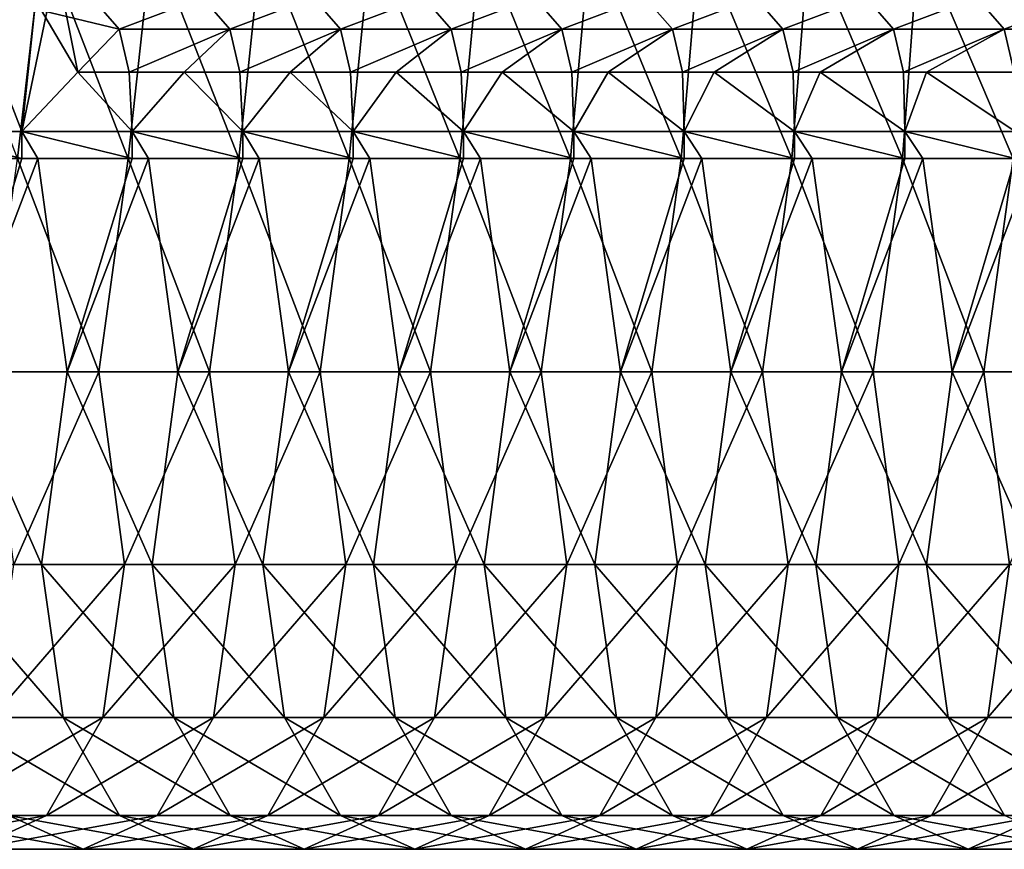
# Model space of a CAD drawing. Header units: inches. Extents: x -3.56 to 3.56, y -0.38 to 0.62.
# Tile 165 of 256: x 0.98 to 1.34, y -0.38 to -0.07. Entities that reach past the tile are written whole.
import ezdxf

# ---------------------------------------------------------------- set-up
doc = ezdxf.new("R2010")
doc.units = ezdxf.units.IN
doc.header["$LTSCALE"] = 65.185185
doc.header["$MEASUREMENT"] = 0
for name, color, linetype in [('54', 7, 'CONTINUOUS'), ('55', 7, 'CONTINUOUS'), ('56', 7, 'CONTINUOUS'), ('57', 7, 'CONTINUOUS'), ('64', 7, 'CONTINUOUS')]:
    doc.layers.add(name, color=color, linetype=linetype)

msp = doc.modelspace()

# ---------------------------------------------------------------- linework, layer by layer
at = {"layer": '54', "color": 13, "linetype": 'Continuous', "true_color": 0xd67263}
msp.add_3dface([(0.98893, -0.07137, 2.23176), (0.99431, -0.05503, 2.2222), (1.00211, -0.09375, 2.2357), (0.98893, -0.07137, 2.23176)], dxfattribs=at)
at = {"layer": '55', "color": 13, "linetype": 'Continuous', "true_color": 0xd67263}
for points in [[(0.94188, -0.11516, 2.13139), (0.98183, -0.11516, 2.20058), (0.95073, -0.03508, 2.14671), (0.94188, -0.11516, 2.13139)], [(0.98183, -0.11516, 2.20058), (0.99028, -0.03502, 2.21522), (0.95073, -0.03508, 2.14671), (0.98183, -0.11516, 2.20058)], [(0.99431, -0.05503, 2.2222), (0.99028, -0.03502, 2.21522), (0.98183, -0.11516, 2.20058), (0.99431, -0.05503, 2.2222)], [(1.00211, -0.09375, 2.2357), (0.99431, -0.05503, 2.2222), (0.98183, -0.11516, 2.20058), (1.00211, -0.09375, 2.2357)], [(1.02177, -0.11516, 2.26976), (1.00211, -0.09375, 2.2357), (0.98183, -0.11516, 2.20058), (1.02177, -0.11516, 2.26976)], [(1.00211, -0.09375, 2.2357), (1.02177, -0.11516, 2.26976), (1.02067, -0.09375, 2.26785), (1.00211, -0.09375, 2.2357)], [(1.02067, -0.09375, 2.26785), (1.02177, -0.11516, 2.26976), (1.04049, -0.09375, 2.30219), (1.02067, -0.09375, 2.26785)], [(1.02177, -0.11516, 2.26976), (1.06172, -0.11516, 2.33895), (1.04049, -0.09375, 2.30219), (1.02177, -0.11516, 2.26976)], [(1.04049, -0.09375, 2.30219), (1.06172, -0.11516, 2.33895), (1.06071, -0.09375, 2.3372), (1.04049, -0.09375, 2.30219)], [(1.06071, -0.09375, 2.3372), (1.06172, -0.11516, 2.33895), (1.07888, -0.09375, 2.36867), (1.06071, -0.09375, 2.3372)], [(1.06172, -0.11516, 2.33895), (1.10166, -0.11516, 2.40813), (1.07888, -0.09375, 2.36867), (1.06172, -0.11516, 2.33895)], [(1.07888, -0.09375, 2.36867), (1.10166, -0.11516, 2.40813), (1.10075, -0.09375, 2.40655), (1.07888, -0.09375, 2.36867)], [(1.10075, -0.09375, 2.40655), (1.10166, -0.11516, 2.40813), (1.11726, -0.09375, 2.43516), (1.10075, -0.09375, 2.40655)], [(1.10166, -0.11516, 2.40813), (1.14161, -0.11516, 2.47732), (1.11726, -0.09375, 2.43516), (1.10166, -0.11516, 2.40813)], [(1.11726, -0.09375, 2.43516), (1.14161, -0.11516, 2.47732), (1.14079, -0.09375, 2.4759), (1.11726, -0.09375, 2.43516)], [(1.14079, -0.09375, 2.4759), (1.14161, -0.11516, 2.47732), (1.15565, -0.09375, 2.50164), (1.14079, -0.09375, 2.4759)], [(1.14161, -0.11516, 2.47732), (1.18155, -0.11516, 2.54651), (1.15565, -0.09375, 2.50164), (1.14161, -0.11516, 2.47732)], [(1.15565, -0.09375, 2.50164), (1.18155, -0.11516, 2.54651), (1.18083, -0.09375, 2.54525), (1.15565, -0.09375, 2.50164)], [(1.18083, -0.09375, 2.54525), (1.18155, -0.11516, 2.54651), (1.19403, -0.09375, 2.56812), (1.18083, -0.09375, 2.54525)], [(1.18155, -0.11516, 2.54651), (1.2215, -0.11516, 2.61569), (1.19403, -0.09375, 2.56812), (1.18155, -0.11516, 2.54651)], [(1.19403, -0.09375, 2.56812), (1.2215, -0.11516, 2.61569), (1.22087, -0.09375, 2.6146), (1.19403, -0.09375, 2.56812)], [(1.22087, -0.09375, 2.6146), (1.2215, -0.11516, 2.61569), (1.23242, -0.09375, 2.63461), (1.22087, -0.09375, 2.6146)], [(1.2215, -0.11516, 2.61569), (1.26144, -0.11516, 2.68488), (1.23242, -0.09375, 2.63461), (1.2215, -0.11516, 2.61569)], [(1.23242, -0.09375, 2.63461), (1.26144, -0.11516, 2.68488), (1.26091, -0.09375, 2.68395), (1.23242, -0.09375, 2.63461)], [(1.26091, -0.09375, 2.68395), (1.26144, -0.11516, 2.68488), (1.2708, -0.09375, 2.70109), (1.26091, -0.09375, 2.68395)], [(1.26144, -0.11516, 2.68488), (1.30138, -0.11516, 2.75406), (1.2708, -0.09375, 2.70109), (1.26144, -0.11516, 2.68488)], [(1.2708, -0.09375, 2.70109), (1.30138, -0.11516, 2.75406), (1.30095, -0.09375, 2.75331), (1.2708, -0.09375, 2.70109)], [(1.30095, -0.09375, 2.75331), (1.30138, -0.11516, 2.75406), (1.30918, -0.09375, 2.76757), (1.30095, -0.09375, 2.75331)], [(1.30138, -0.11516, 2.75406), (1.34133, -0.11516, 2.82325), (1.30918, -0.09375, 2.76757), (1.30138, -0.11516, 2.75406)], [(1.30918, -0.09375, 2.76757), (1.34133, -0.11516, 2.82325), (1.34099, -0.09375, 2.82266), (1.30918, -0.09375, 2.76757)], [(0.98183, -0.11516, 2.20058), (0.94188, -0.11516, 2.13139), (0.98183, -0.125, 2.20058), (0.98183, -0.11516, 2.20058)], [(0.98183, -0.125, 2.20058), (0.94188, -0.11516, 2.13139), (0.94758, -0.125, 2.14126), (0.98183, -0.125, 2.20058)], [(1.02177, -0.11516, 2.26976), (0.98183, -0.11516, 2.20058), (1.02177, -0.125, 2.26976), (1.02177, -0.11516, 2.26976)], [(1.02177, -0.125, 2.26976), (0.98183, -0.11516, 2.20058), (0.98762, -0.125, 2.21061), (1.02177, -0.125, 2.26976)], [(0.98762, -0.125, 2.21061), (0.98183, -0.11516, 2.20058), (0.98183, -0.125, 2.20058), (0.98762, -0.125, 2.21061)], [(1.06172, -0.11516, 2.33895), (1.02177, -0.11516, 2.26976), (1.06172, -0.125, 2.33895), (1.06172, -0.11516, 2.33895)], [(1.06172, -0.125, 2.33895), (1.02177, -0.11516, 2.26976), (1.02766, -0.125, 2.27996), (1.06172, -0.125, 2.33895)], [(1.02766, -0.125, 2.27996), (1.02177, -0.11516, 2.26976), (1.02177, -0.125, 2.26976), (1.02766, -0.125, 2.27996)], [(1.10166, -0.11516, 2.40813), (1.06172, -0.11516, 2.33895), (1.10166, -0.125, 2.40813), (1.10166, -0.11516, 2.40813)], [(1.10166, -0.125, 2.40813), (1.06172, -0.11516, 2.33895), (1.0677, -0.125, 2.34931), (1.10166, -0.125, 2.40813)], [(1.0677, -0.125, 2.34931), (1.06172, -0.11516, 2.33895), (1.06172, -0.125, 2.33895), (1.0677, -0.125, 2.34931)], [(1.14161, -0.11516, 2.47732), (1.10166, -0.11516, 2.40813), (1.14161, -0.125, 2.47732), (1.14161, -0.11516, 2.47732)], [(1.14161, -0.125, 2.47732), (1.10166, -0.11516, 2.40813), (1.10774, -0.125, 2.41866), (1.14161, -0.125, 2.47732)], [(1.10774, -0.125, 2.41866), (1.10166, -0.11516, 2.40813), (1.10166, -0.125, 2.40813), (1.10774, -0.125, 2.41866)], [(1.18155, -0.11516, 2.54651), (1.14161, -0.11516, 2.47732), (1.18155, -0.125, 2.54651), (1.18155, -0.11516, 2.54651)], [(1.18155, -0.125, 2.54651), (1.14161, -0.11516, 2.47732), (1.14778, -0.125, 2.48801), (1.18155, -0.125, 2.54651)], [(1.14778, -0.125, 2.48801), (1.14161, -0.11516, 2.47732), (1.14161, -0.125, 2.47732), (1.14778, -0.125, 2.48801)], [(1.2215, -0.11516, 2.61569), (1.18155, -0.11516, 2.54651), (1.2215, -0.125, 2.61569), (1.2215, -0.11516, 2.61569)], [(1.2215, -0.125, 2.61569), (1.18155, -0.11516, 2.54651), (1.18782, -0.125, 2.55736), (1.2215, -0.125, 2.61569)], [(1.18782, -0.125, 2.55736), (1.18155, -0.11516, 2.54651), (1.18155, -0.125, 2.54651), (1.18782, -0.125, 2.55736)], [(1.26144, -0.11516, 2.68488), (1.2215, -0.11516, 2.61569), (1.26144, -0.125, 2.68488), (1.26144, -0.11516, 2.68488)], [(1.26144, -0.125, 2.68488), (1.2215, -0.11516, 2.61569), (1.22786, -0.125, 2.62672), (1.26144, -0.125, 2.68488)], [(1.22786, -0.125, 2.62672), (1.2215, -0.11516, 2.61569), (1.2215, -0.125, 2.61569), (1.22786, -0.125, 2.62672)], [(1.30138, -0.11516, 2.75406), (1.26144, -0.11516, 2.68488), (1.30138, -0.125, 2.75406), (1.30138, -0.11516, 2.75406)], [(1.30138, -0.125, 2.75406), (1.26144, -0.11516, 2.68488), (1.2679, -0.125, 2.69607), (1.30138, -0.125, 2.75406)], [(1.2679, -0.125, 2.69607), (1.26144, -0.11516, 2.68488), (1.26144, -0.125, 2.68488), (1.2679, -0.125, 2.69607)], [(1.34133, -0.11516, 2.82325), (1.30138, -0.11516, 2.75406), (1.34133, -0.125, 2.82325), (1.34133, -0.11516, 2.82325)], [(1.34133, -0.125, 2.82325), (1.30138, -0.11516, 2.75406), (1.30794, -0.125, 2.76542), (1.34133, -0.125, 2.82325)], [(1.30794, -0.125, 2.76542), (1.30138, -0.11516, 2.75406), (1.30138, -0.125, 2.75406), (1.30794, -0.125, 2.76542)]]:
    msp.add_3dface(points, dxfattribs=at)
at = {"layer": '56', "color": 13, "linetype": 'Continuous', "true_color": 0xd67263}
for points in [[(0.98183, -0.125, 2.20058), (0.94758, -0.125, 2.14126), (0.95818, -0.20225, 2.13514), (0.98183, -0.125, 2.20058)], [(0.98762, -0.125, 2.21061), (0.98183, -0.125, 2.20058), (0.95818, -0.20225, 2.13514), (0.98762, -0.125, 2.21061)], [(0.98762, -0.125, 2.21061), (0.95818, -0.20225, 2.13514), (0.99822, -0.20225, 2.20449), (0.98762, -0.125, 2.21061)], [(0.9696, -0.20225, 1.20386), (0.98019, -0.125, 1.19774), (1.00964, -0.20225, 1.27321), (0.9696, -0.20225, 1.20386)], [(0.98019, -0.125, 1.19774), (1.02023, -0.125, 1.26709), (1.00964, -0.20225, 1.27321), (0.98019, -0.125, 1.19774)], [(1.02177, -0.125, 2.26976), (0.98762, -0.125, 2.21061), (0.99822, -0.20225, 2.20449), (1.02177, -0.125, 2.26976)], [(1.02766, -0.125, 2.27996), (1.02177, -0.125, 2.26976), (0.99822, -0.20225, 2.20449), (1.02766, -0.125, 2.27996)], [(1.02766, -0.125, 2.27996), (0.99822, -0.20225, 2.20449), (1.03826, -0.20225, 2.27384), (1.02766, -0.125, 2.27996)], [(1.00964, -0.20225, 1.27321), (1.02023, -0.125, 1.26709), (1.04968, -0.20225, 1.34256), (1.00964, -0.20225, 1.27321)], [(1.02023, -0.125, 1.26709), (1.06027, -0.125, 1.33645), (1.04968, -0.20225, 1.34256), (1.02023, -0.125, 1.26709)], [(1.06172, -0.125, 2.33895), (1.02766, -0.125, 2.27996), (1.03826, -0.20225, 2.27384), (1.06172, -0.125, 2.33895)], [(1.0677, -0.125, 2.34931), (1.06172, -0.125, 2.33895), (1.03826, -0.20225, 2.27384), (1.0677, -0.125, 2.34931)], [(1.0677, -0.125, 2.34931), (1.03826, -0.20225, 2.27384), (1.0783, -0.20225, 2.34319), (1.0677, -0.125, 2.34931)], [(1.04968, -0.20225, 1.34256), (1.06027, -0.125, 1.33645), (1.08972, -0.20225, 1.41191), (1.04968, -0.20225, 1.34256)], [(1.06027, -0.125, 1.33645), (1.10031, -0.125, 1.4058), (1.08972, -0.20225, 1.41191), (1.06027, -0.125, 1.33645)], [(1.10166, -0.125, 2.40813), (1.0677, -0.125, 2.34931), (1.0783, -0.20225, 2.34319), (1.10166, -0.125, 2.40813)], [(1.10774, -0.125, 2.41866), (1.10166, -0.125, 2.40813), (1.0783, -0.20225, 2.34319), (1.10774, -0.125, 2.41866)], [(1.10774, -0.125, 2.41866), (1.0783, -0.20225, 2.34319), (1.11834, -0.20225, 2.41254), (1.10774, -0.125, 2.41866)], [(1.08972, -0.20225, 1.41191), (1.10031, -0.125, 1.4058), (1.12976, -0.20225, 1.48127), (1.08972, -0.20225, 1.41191)], [(1.10031, -0.125, 1.4058), (1.14035, -0.125, 1.47515), (1.12976, -0.20225, 1.48127), (1.10031, -0.125, 1.4058)], [(1.14161, -0.125, 2.47732), (1.10774, -0.125, 2.41866), (1.11834, -0.20225, 2.41254), (1.14161, -0.125, 2.47732)], [(1.14778, -0.125, 2.48801), (1.14161, -0.125, 2.47732), (1.11834, -0.20225, 2.41254), (1.14778, -0.125, 2.48801)], [(1.14778, -0.125, 2.48801), (1.11834, -0.20225, 2.41254), (1.15838, -0.20225, 2.48189), (1.14778, -0.125, 2.48801)], [(1.12976, -0.20225, 1.48127), (1.14035, -0.125, 1.47515), (1.1698, -0.20225, 1.55062), (1.12976, -0.20225, 1.48127)], [(1.14035, -0.125, 1.47515), (1.18039, -0.125, 1.5445), (1.1698, -0.20225, 1.55062), (1.14035, -0.125, 1.47515)], [(1.18155, -0.125, 2.54651), (1.14778, -0.125, 2.48801), (1.15838, -0.20225, 2.48189), (1.18155, -0.125, 2.54651)], [(1.18782, -0.125, 2.55736), (1.18155, -0.125, 2.54651), (1.15838, -0.20225, 2.48189), (1.18782, -0.125, 2.55736)], [(1.18782, -0.125, 2.55736), (1.15838, -0.20225, 2.48189), (1.19842, -0.20225, 2.55125), (1.18782, -0.125, 2.55736)], [(1.1698, -0.20225, 1.55062), (1.18039, -0.125, 1.5445), (1.20984, -0.20225, 1.61997), (1.1698, -0.20225, 1.55062)], [(1.18039, -0.125, 1.5445), (1.22043, -0.125, 1.61385), (1.20984, -0.20225, 1.61997), (1.18039, -0.125, 1.5445)], [(1.2215, -0.125, 2.61569), (1.18782, -0.125, 2.55736), (1.19842, -0.20225, 2.55125), (1.2215, -0.125, 2.61569)], [(1.22786, -0.125, 2.62672), (1.2215, -0.125, 2.61569), (1.19842, -0.20225, 2.55125), (1.22786, -0.125, 2.62672)], [(1.22786, -0.125, 2.62672), (1.19842, -0.20225, 2.55125), (1.23846, -0.20225, 2.6206), (1.22786, -0.125, 2.62672)], [(1.20984, -0.20225, 1.61997), (1.22043, -0.125, 1.61385), (1.24988, -0.20225, 1.68932), (1.20984, -0.20225, 1.61997)], [(1.22043, -0.125, 1.61385), (1.26047, -0.125, 1.6832), (1.24988, -0.20225, 1.68932), (1.22043, -0.125, 1.61385)], [(1.26144, -0.125, 2.68488), (1.22786, -0.125, 2.62672), (1.23846, -0.20225, 2.6206), (1.26144, -0.125, 2.68488)], [(1.2679, -0.125, 2.69607), (1.26144, -0.125, 2.68488), (1.23846, -0.20225, 2.6206), (1.2679, -0.125, 2.69607)], [(1.2679, -0.125, 2.69607), (1.23846, -0.20225, 2.6206), (1.2785, -0.20225, 2.68995), (1.2679, -0.125, 2.69607)], [(1.24988, -0.20225, 1.68932), (1.26047, -0.125, 1.6832), (1.28992, -0.20225, 1.75867), (1.24988, -0.20225, 1.68932)], [(1.26047, -0.125, 1.6832), (1.30051, -0.125, 1.75255), (1.28992, -0.20225, 1.75867), (1.26047, -0.125, 1.6832)], [(1.30138, -0.125, 2.75406), (1.2679, -0.125, 2.69607), (1.2785, -0.20225, 2.68995), (1.30138, -0.125, 2.75406)], [(1.30794, -0.125, 2.76542), (1.30138, -0.125, 2.75406), (1.2785, -0.20225, 2.68995), (1.30794, -0.125, 2.76542)], [(1.30794, -0.125, 2.76542), (1.2785, -0.20225, 2.68995), (1.31854, -0.20225, 2.7593), (1.30794, -0.125, 2.76542)], [(1.28992, -0.20225, 1.75867), (1.30051, -0.125, 1.75255), (1.32996, -0.20225, 1.82802), (1.28992, -0.20225, 1.75867)], [(1.30051, -0.125, 1.75255), (1.34055, -0.125, 1.8219), (1.32996, -0.20225, 1.82802), (1.30051, -0.125, 1.75255)], [(1.34133, -0.125, 2.82325), (1.30794, -0.125, 2.76542), (1.31854, -0.20225, 2.7593), (1.34133, -0.125, 2.82325)], [(1.34798, -0.125, 2.83477), (1.34133, -0.125, 2.82325), (1.31854, -0.20225, 2.7593), (1.34798, -0.125, 2.83477)], [(1.34798, -0.125, 2.83477), (1.31854, -0.20225, 2.7593), (1.35858, -0.20225, 2.82865), (1.34798, -0.125, 2.83477)], [(1.32996, -0.20225, 1.82802), (1.34055, -0.125, 1.8219), (1.37, -0.20225, 1.89737), (1.32996, -0.20225, 1.82802)], [(0.95818, -0.20225, 2.13514), (0.94889, -0.27195, 2.04803), (0.98893, -0.27195, 2.11738), (0.95818, -0.20225, 2.13514)], [(0.95818, -0.20225, 2.13514), (0.98893, -0.27195, 2.11738), (0.99822, -0.20225, 2.20449), (0.95818, -0.20225, 2.13514)], [(0.97888, -0.27195, 1.29097), (0.9696, -0.20225, 1.20386), (1.00964, -0.20225, 1.27321), (0.97888, -0.27195, 1.29097)], [(0.97888, -0.27195, 1.29097), (1.00964, -0.20225, 1.27321), (1.01892, -0.27195, 1.36032), (0.97888, -0.27195, 1.29097)], [(0.99822, -0.20225, 2.20449), (0.98893, -0.27195, 2.11738), (1.02897, -0.27195, 2.18673), (0.99822, -0.20225, 2.20449)], [(0.99822, -0.20225, 2.20449), (1.02897, -0.27195, 2.18673), (1.03826, -0.20225, 2.27384), (0.99822, -0.20225, 2.20449)], [(1.01892, -0.27195, 1.36032), (1.00964, -0.20225, 1.27321), (1.04968, -0.20225, 1.34256), (1.01892, -0.27195, 1.36032)], [(1.01892, -0.27195, 1.36032), (1.04968, -0.20225, 1.34256), (1.05896, -0.27195, 1.42967), (1.01892, -0.27195, 1.36032)], [(1.03826, -0.20225, 2.27384), (1.02897, -0.27195, 2.18673), (1.06901, -0.27195, 2.25609), (1.03826, -0.20225, 2.27384)], [(1.03826, -0.20225, 2.27384), (1.06901, -0.27195, 2.25609), (1.0783, -0.20225, 2.34319), (1.03826, -0.20225, 2.27384)], [(1.05896, -0.27195, 1.42967), (1.04968, -0.20225, 1.34256), (1.08972, -0.20225, 1.41191), (1.05896, -0.27195, 1.42967)], [(1.05896, -0.27195, 1.42967), (1.08972, -0.20225, 1.41191), (1.099, -0.27195, 1.49902), (1.05896, -0.27195, 1.42967)], [(1.0783, -0.20225, 2.34319), (1.06901, -0.27195, 2.25609), (1.10905, -0.27195, 2.32544), (1.0783, -0.20225, 2.34319)], [(1.0783, -0.20225, 2.34319), (1.10905, -0.27195, 2.32544), (1.11834, -0.20225, 2.41254), (1.0783, -0.20225, 2.34319)], [(1.099, -0.27195, 1.49902), (1.08972, -0.20225, 1.41191), (1.12976, -0.20225, 1.48127), (1.099, -0.27195, 1.49902)], [(1.099, -0.27195, 1.49902), (1.12976, -0.20225, 1.48127), (1.13904, -0.27195, 1.56837), (1.099, -0.27195, 1.49902)], [(1.11834, -0.20225, 2.41254), (1.10905, -0.27195, 2.32544), (1.14909, -0.27195, 2.39479), (1.11834, -0.20225, 2.41254)], [(1.11834, -0.20225, 2.41254), (1.14909, -0.27195, 2.39479), (1.15838, -0.20225, 2.48189), (1.11834, -0.20225, 2.41254)], [(1.13904, -0.27195, 1.56837), (1.12976, -0.20225, 1.48127), (1.1698, -0.20225, 1.55062), (1.13904, -0.27195, 1.56837)], [(1.13904, -0.27195, 1.56837), (1.1698, -0.20225, 1.55062), (1.17908, -0.27195, 1.63772), (1.13904, -0.27195, 1.56837)], [(1.15838, -0.20225, 2.48189), (1.14909, -0.27195, 2.39479), (1.18913, -0.27195, 2.46414), (1.15838, -0.20225, 2.48189)], [(1.15838, -0.20225, 2.48189), (1.18913, -0.27195, 2.46414), (1.19842, -0.20225, 2.55125), (1.15838, -0.20225, 2.48189)], [(1.17908, -0.27195, 1.63772), (1.1698, -0.20225, 1.55062), (1.20984, -0.20225, 1.61997), (1.17908, -0.27195, 1.63772)], [(1.17908, -0.27195, 1.63772), (1.20984, -0.20225, 1.61997), (1.21912, -0.27195, 1.70707), (1.17908, -0.27195, 1.63772)], [(1.19842, -0.20225, 2.55125), (1.18913, -0.27195, 2.46414), (1.22917, -0.27195, 2.53349), (1.19842, -0.20225, 2.55125)], [(1.19842, -0.20225, 2.55125), (1.22917, -0.27195, 2.53349), (1.23846, -0.20225, 2.6206), (1.19842, -0.20225, 2.55125)], [(1.21912, -0.27195, 1.70707), (1.20984, -0.20225, 1.61997), (1.24988, -0.20225, 1.68932), (1.21912, -0.27195, 1.70707)], [(1.21912, -0.27195, 1.70707), (1.24988, -0.20225, 1.68932), (1.25916, -0.27195, 1.77643), (1.21912, -0.27195, 1.70707)], [(1.23846, -0.20225, 2.6206), (1.22917, -0.27195, 2.53349), (1.26921, -0.27195, 2.60284), (1.23846, -0.20225, 2.6206)], [(1.23846, -0.20225, 2.6206), (1.26921, -0.27195, 2.60284), (1.2785, -0.20225, 2.68995), (1.23846, -0.20225, 2.6206)], [(1.25916, -0.27195, 1.77643), (1.24988, -0.20225, 1.68932), (1.28992, -0.20225, 1.75867), (1.25916, -0.27195, 1.77643)], [(1.25916, -0.27195, 1.77643), (1.28992, -0.20225, 1.75867), (1.2992, -0.27195, 1.84578), (1.25916, -0.27195, 1.77643)], [(1.2785, -0.20225, 2.68995), (1.26921, -0.27195, 2.60284), (1.30925, -0.27195, 2.67219), (1.2785, -0.20225, 2.68995)], [(1.2785, -0.20225, 2.68995), (1.30925, -0.27195, 2.67219), (1.31854, -0.20225, 2.7593), (1.2785, -0.20225, 2.68995)], [(1.2992, -0.27195, 1.84578), (1.28992, -0.20225, 1.75867), (1.32996, -0.20225, 1.82802), (1.2992, -0.27195, 1.84578)], [(1.2992, -0.27195, 1.84578), (1.32996, -0.20225, 1.82802), (1.33924, -0.27195, 1.91513), (1.2992, -0.27195, 1.84578)], [(1.31854, -0.20225, 2.7593), (1.30925, -0.27195, 2.67219), (1.34929, -0.27195, 2.74155), (1.31854, -0.20225, 2.7593)], [(1.31854, -0.20225, 2.7593), (1.34929, -0.27195, 2.74155), (1.35858, -0.20225, 2.82865), (1.31854, -0.20225, 2.7593)], [(1.33924, -0.27195, 1.91513), (1.32996, -0.20225, 1.82802), (1.37, -0.20225, 1.89737), (1.33924, -0.27195, 1.91513)], [(0.94889, -0.27195, 2.04803), (0.95675, -0.32725, 1.95103), (0.99679, -0.32725, 2.02038), (0.94889, -0.27195, 2.04803)], [(0.94889, -0.27195, 2.04803), (0.99679, -0.32725, 2.02038), (0.98893, -0.27195, 2.11738), (0.94889, -0.27195, 2.04803)], [(0.97103, -0.32725, 1.38797), (0.97888, -0.27195, 1.29097), (1.01892, -0.27195, 1.36032), (0.97103, -0.32725, 1.38797)], [(0.97103, -0.32725, 1.38797), (1.01892, -0.27195, 1.36032), (1.01107, -0.32725, 1.45732), (0.97103, -0.32725, 1.38797)], [(0.98893, -0.27195, 2.11738), (0.99679, -0.32725, 2.02038), (1.03683, -0.32725, 2.08973), (0.98893, -0.27195, 2.11738)], [(0.98893, -0.27195, 2.11738), (1.03683, -0.32725, 2.08973), (1.02897, -0.27195, 2.18673), (0.98893, -0.27195, 2.11738)], [(1.01107, -0.32725, 1.45732), (1.01892, -0.27195, 1.36032), (1.05896, -0.27195, 1.42967), (1.01107, -0.32725, 1.45732)], [(1.01107, -0.32725, 1.45732), (1.05896, -0.27195, 1.42967), (1.05111, -0.32725, 1.52668), (1.01107, -0.32725, 1.45732)], [(1.02897, -0.27195, 2.18673), (1.03683, -0.32725, 2.08973), (1.07687, -0.32725, 2.15908), (1.02897, -0.27195, 2.18673)], [(1.02897, -0.27195, 2.18673), (1.07687, -0.32725, 2.15908), (1.06901, -0.27195, 2.25609), (1.02897, -0.27195, 2.18673)], [(1.05111, -0.32725, 1.52668), (1.05896, -0.27195, 1.42967), (1.099, -0.27195, 1.49902), (1.05111, -0.32725, 1.52668)], [(1.05111, -0.32725, 1.52668), (1.099, -0.27195, 1.49902), (1.09115, -0.32725, 1.59603), (1.05111, -0.32725, 1.52668)], [(1.06901, -0.27195, 2.25609), (1.07687, -0.32725, 2.15908), (1.11691, -0.32725, 2.22843), (1.06901, -0.27195, 2.25609)], [(1.06901, -0.27195, 2.25609), (1.11691, -0.32725, 2.22843), (1.10905, -0.27195, 2.32544), (1.06901, -0.27195, 2.25609)], [(1.09115, -0.32725, 1.59603), (1.099, -0.27195, 1.49902), (1.13904, -0.27195, 1.56837), (1.09115, -0.32725, 1.59603)], [(1.09115, -0.32725, 1.59603), (1.13904, -0.27195, 1.56837), (1.13119, -0.32725, 1.66538), (1.09115, -0.32725, 1.59603)], [(1.10905, -0.27195, 2.32544), (1.11691, -0.32725, 2.22843), (1.15695, -0.32725, 2.29778), (1.10905, -0.27195, 2.32544)], [(1.10905, -0.27195, 2.32544), (1.15695, -0.32725, 2.29778), (1.14909, -0.27195, 2.39479), (1.10905, -0.27195, 2.32544)], [(1.13119, -0.32725, 1.66538), (1.13904, -0.27195, 1.56837), (1.17908, -0.27195, 1.63772), (1.13119, -0.32725, 1.66538)], [(1.13119, -0.32725, 1.66538), (1.17908, -0.27195, 1.63772), (1.17123, -0.32725, 1.73473), (1.13119, -0.32725, 1.66538)], [(1.14909, -0.27195, 2.39479), (1.15695, -0.32725, 2.29778), (1.19699, -0.32725, 2.36713), (1.14909, -0.27195, 2.39479)], [(1.14909, -0.27195, 2.39479), (1.19699, -0.32725, 2.36713), (1.18913, -0.27195, 2.46414), (1.14909, -0.27195, 2.39479)], [(1.17123, -0.32725, 1.73473), (1.17908, -0.27195, 1.63772), (1.21912, -0.27195, 1.70707), (1.17123, -0.32725, 1.73473)], [(1.17123, -0.32725, 1.73473), (1.21912, -0.27195, 1.70707), (1.21127, -0.32725, 1.80408), (1.17123, -0.32725, 1.73473)], [(1.18913, -0.27195, 2.46414), (1.19699, -0.32725, 2.36713), (1.23703, -0.32725, 2.43649), (1.18913, -0.27195, 2.46414)], [(1.18913, -0.27195, 2.46414), (1.23703, -0.32725, 2.43649), (1.22917, -0.27195, 2.53349), (1.18913, -0.27195, 2.46414)], [(1.21127, -0.32725, 1.80408), (1.21912, -0.27195, 1.70707), (1.25916, -0.27195, 1.77643), (1.21127, -0.32725, 1.80408)], [(1.21127, -0.32725, 1.80408), (1.25916, -0.27195, 1.77643), (1.25131, -0.32725, 1.87343), (1.21127, -0.32725, 1.80408)], [(1.22917, -0.27195, 2.53349), (1.23703, -0.32725, 2.43649), (1.27707, -0.32725, 2.50584), (1.22917, -0.27195, 2.53349)], [(1.22917, -0.27195, 2.53349), (1.27707, -0.32725, 2.50584), (1.26921, -0.27195, 2.60284), (1.22917, -0.27195, 2.53349)], [(1.25131, -0.32725, 1.87343), (1.25916, -0.27195, 1.77643), (1.2992, -0.27195, 1.84578), (1.25131, -0.32725, 1.87343)], [(1.25131, -0.32725, 1.87343), (1.2992, -0.27195, 1.84578), (1.29135, -0.32725, 1.94278), (1.25131, -0.32725, 1.87343)], [(1.26921, -0.27195, 2.60284), (1.27707, -0.32725, 2.50584), (1.31711, -0.32725, 2.57519), (1.26921, -0.27195, 2.60284)], [(1.26921, -0.27195, 2.60284), (1.31711, -0.32725, 2.57519), (1.30925, -0.27195, 2.67219), (1.26921, -0.27195, 2.60284)], [(1.29135, -0.32725, 1.94278), (1.2992, -0.27195, 1.84578), (1.33924, -0.27195, 1.91513), (1.29135, -0.32725, 1.94278)], [(1.29135, -0.32725, 1.94278), (1.33924, -0.27195, 1.91513), (1.33139, -0.32725, 2.01213), (1.29135, -0.32725, 1.94278)], [(1.30925, -0.27195, 2.67219), (1.31711, -0.32725, 2.57519), (1.35715, -0.32725, 2.64454), (1.30925, -0.27195, 2.67219)], [(1.30925, -0.27195, 2.67219), (1.35715, -0.32725, 2.64454), (1.34929, -0.27195, 2.74155), (1.30925, -0.27195, 2.67219)], [(1.33139, -0.32725, 2.01213), (1.33924, -0.27195, 1.91513), (1.37928, -0.27195, 1.98448), (1.33139, -0.32725, 2.01213)], [(1.33139, -0.32725, 2.01213), (1.37928, -0.27195, 1.98448), (1.37143, -0.32725, 2.08149), (1.33139, -0.32725, 2.01213)], [(0.95071, -0.36276, 1.49217), (0.97103, -0.32725, 1.38797), (1.01107, -0.32725, 1.45732), (0.95071, -0.36276, 1.49217)], [(0.95071, -0.36276, 1.49217), (1.01107, -0.32725, 1.45732), (0.99075, -0.36276, 1.56152), (0.95071, -0.36276, 1.49217)], [(0.95675, -0.32725, 1.95103), (0.97706, -0.36276, 1.84683), (1.0171, -0.36276, 1.91618), (0.95675, -0.32725, 1.95103)], [(0.95675, -0.32725, 1.95103), (1.0171, -0.36276, 1.91618), (0.99679, -0.32725, 2.02038), (0.95675, -0.32725, 1.95103)], [(0.99075, -0.36276, 1.56152), (1.01107, -0.32725, 1.45732), (1.05111, -0.32725, 1.52668), (0.99075, -0.36276, 1.56152)], [(0.99075, -0.36276, 1.56152), (1.05111, -0.32725, 1.52668), (1.03079, -0.36276, 1.63087), (0.99075, -0.36276, 1.56152)], [(0.99679, -0.32725, 2.02038), (1.0171, -0.36276, 1.91618), (1.05714, -0.36276, 1.98553), (0.99679, -0.32725, 2.02038)], [(0.99679, -0.32725, 2.02038), (1.05714, -0.36276, 1.98553), (1.03683, -0.32725, 2.08973), (0.99679, -0.32725, 2.02038)], [(1.03079, -0.36276, 1.63087), (1.05111, -0.32725, 1.52668), (1.09115, -0.32725, 1.59603), (1.03079, -0.36276, 1.63087)], [(1.03079, -0.36276, 1.63087), (1.09115, -0.32725, 1.59603), (1.07083, -0.36276, 1.70022), (1.03079, -0.36276, 1.63087)], [(1.03683, -0.32725, 2.08973), (1.05714, -0.36276, 1.98553), (1.09718, -0.36276, 2.05488), (1.03683, -0.32725, 2.08973)], [(1.03683, -0.32725, 2.08973), (1.09718, -0.36276, 2.05488), (1.07687, -0.32725, 2.15908), (1.03683, -0.32725, 2.08973)], [(1.07083, -0.36276, 1.70022), (1.09115, -0.32725, 1.59603), (1.13119, -0.32725, 1.66538), (1.07083, -0.36276, 1.70022)], [(1.07083, -0.36276, 1.70022), (1.13119, -0.32725, 1.66538), (1.11087, -0.36276, 1.76957), (1.07083, -0.36276, 1.70022)], [(1.07687, -0.32725, 2.15908), (1.09718, -0.36276, 2.05488), (1.13722, -0.36276, 2.12423), (1.07687, -0.32725, 2.15908)], [(1.07687, -0.32725, 2.15908), (1.13722, -0.36276, 2.12423), (1.11691, -0.32725, 2.22843), (1.07687, -0.32725, 2.15908)], [(1.11087, -0.36276, 1.76957), (1.13119, -0.32725, 1.66538), (1.17123, -0.32725, 1.73473), (1.11087, -0.36276, 1.76957)], [(1.11087, -0.36276, 1.76957), (1.17123, -0.32725, 1.73473), (1.15091, -0.36276, 1.83893), (1.11087, -0.36276, 1.76957)], [(1.11691, -0.32725, 2.22843), (1.13722, -0.36276, 2.12423), (1.17726, -0.36276, 2.19359), (1.11691, -0.32725, 2.22843)], [(1.11691, -0.32725, 2.22843), (1.17726, -0.36276, 2.19359), (1.15695, -0.32725, 2.29778), (1.11691, -0.32725, 2.22843)], [(1.15091, -0.36276, 1.83893), (1.17123, -0.32725, 1.73473), (1.21127, -0.32725, 1.80408), (1.15091, -0.36276, 1.83893)], [(1.15091, -0.36276, 1.83893), (1.21127, -0.32725, 1.80408), (1.19095, -0.36276, 1.90828), (1.15091, -0.36276, 1.83893)], [(1.15695, -0.32725, 2.29778), (1.17726, -0.36276, 2.19359), (1.2173, -0.36276, 2.26294), (1.15695, -0.32725, 2.29778)], [(1.15695, -0.32725, 2.29778), (1.2173, -0.36276, 2.26294), (1.19699, -0.32725, 2.36713), (1.15695, -0.32725, 2.29778)], [(1.19095, -0.36276, 1.90828), (1.21127, -0.32725, 1.80408), (1.25131, -0.32725, 1.87343), (1.19095, -0.36276, 1.90828)], [(1.19095, -0.36276, 1.90828), (1.25131, -0.32725, 1.87343), (1.23099, -0.36276, 1.97763), (1.19095, -0.36276, 1.90828)], [(1.19699, -0.32725, 2.36713), (1.2173, -0.36276, 2.26294), (1.25734, -0.36276, 2.33229), (1.19699, -0.32725, 2.36713)], [(1.19699, -0.32725, 2.36713), (1.25734, -0.36276, 2.33229), (1.23703, -0.32725, 2.43649), (1.19699, -0.32725, 2.36713)], [(1.23099, -0.36276, 1.97763), (1.25131, -0.32725, 1.87343), (1.29135, -0.32725, 1.94278), (1.23099, -0.36276, 1.97763)], [(1.23099, -0.36276, 1.97763), (1.29135, -0.32725, 1.94278), (1.27103, -0.36276, 2.04698), (1.23099, -0.36276, 1.97763)], [(1.23703, -0.32725, 2.43649), (1.25734, -0.36276, 2.33229), (1.29738, -0.36276, 2.40164), (1.23703, -0.32725, 2.43649)], [(1.23703, -0.32725, 2.43649), (1.29738, -0.36276, 2.40164), (1.27707, -0.32725, 2.50584), (1.23703, -0.32725, 2.43649)], [(1.27103, -0.36276, 2.04698), (1.29135, -0.32725, 1.94278), (1.33139, -0.32725, 2.01213), (1.27103, -0.36276, 2.04698)], [(1.27103, -0.36276, 2.04698), (1.33139, -0.32725, 2.01213), (1.31107, -0.36276, 2.11633), (1.27103, -0.36276, 2.04698)], [(1.27707, -0.32725, 2.50584), (1.29738, -0.36276, 2.40164), (1.33742, -0.36276, 2.47099), (1.27707, -0.32725, 2.50584)], [(1.27707, -0.32725, 2.50584), (1.33742, -0.36276, 2.47099), (1.31711, -0.32725, 2.57519), (1.27707, -0.32725, 2.50584)], [(1.31107, -0.36276, 2.11633), (1.33139, -0.32725, 2.01213), (1.37143, -0.32725, 2.08149), (1.31107, -0.36276, 2.11633)], [(1.31107, -0.36276, 2.11633), (1.37143, -0.32725, 2.08149), (1.35111, -0.36276, 2.18568), (1.31107, -0.36276, 2.11633)], [(1.31711, -0.32725, 2.57519), (1.33742, -0.36276, 2.47099), (1.37746, -0.36276, 2.54034), (1.31711, -0.32725, 2.57519)], [(1.31711, -0.32725, 2.57519), (1.37746, -0.36276, 2.54034), (1.35715, -0.32725, 2.64454), (1.31711, -0.32725, 2.57519)], [(0.92385, -0.375, 1.60015), (0.95071, -0.36276, 1.49217), (0.99075, -0.36276, 1.56152), (0.92385, -0.375, 1.60015)], [(0.92385, -0.375, 1.60015), (0.99075, -0.36276, 1.56152), (0.96389, -0.375, 1.6695), (0.92385, -0.375, 1.60015)], [(0.93702, -0.36276, 1.77748), (0.96389, -0.375, 1.6695), (1.00393, -0.375, 1.73885), (0.93702, -0.36276, 1.77748)], [(0.93702, -0.36276, 1.77748), (1.00393, -0.375, 1.73885), (0.97706, -0.36276, 1.84683), (0.93702, -0.36276, 1.77748)], [(0.96389, -0.375, 1.6695), (0.99075, -0.36276, 1.56152), (1.03079, -0.36276, 1.63087), (0.96389, -0.375, 1.6695)], [(0.96389, -0.375, 1.6695), (1.03079, -0.36276, 1.63087), (1.00393, -0.375, 1.73885), (0.96389, -0.375, 1.6695)], [(0.97706, -0.36276, 1.84683), (1.00393, -0.375, 1.73885), (1.04397, -0.375, 1.8082), (0.97706, -0.36276, 1.84683)], [(0.97706, -0.36276, 1.84683), (1.04397, -0.375, 1.8082), (1.0171, -0.36276, 1.91618), (0.97706, -0.36276, 1.84683)], [(1.00393, -0.375, 1.73885), (1.03079, -0.36276, 1.63087), (1.07083, -0.36276, 1.70022), (1.00393, -0.375, 1.73885)], [(1.00393, -0.375, 1.73885), (1.07083, -0.36276, 1.70022), (1.04397, -0.375, 1.8082), (1.00393, -0.375, 1.73885)], [(1.0171, -0.36276, 1.91618), (1.04397, -0.375, 1.8082), (1.08401, -0.375, 1.87755), (1.0171, -0.36276, 1.91618)], [(1.0171, -0.36276, 1.91618), (1.08401, -0.375, 1.87755), (1.05714, -0.36276, 1.98553), (1.0171, -0.36276, 1.91618)], [(1.04397, -0.375, 1.8082), (1.07083, -0.36276, 1.70022), (1.11087, -0.36276, 1.76957), (1.04397, -0.375, 1.8082)], [(1.04397, -0.375, 1.8082), (1.11087, -0.36276, 1.76957), (1.08401, -0.375, 1.87755), (1.04397, -0.375, 1.8082)], [(1.05714, -0.36276, 1.98553), (1.08401, -0.375, 1.87755), (1.12405, -0.375, 1.9469), (1.05714, -0.36276, 1.98553)], [(1.05714, -0.36276, 1.98553), (1.12405, -0.375, 1.9469), (1.09718, -0.36276, 2.05488), (1.05714, -0.36276, 1.98553)], [(1.08401, -0.375, 1.87755), (1.11087, -0.36276, 1.76957), (1.15091, -0.36276, 1.83893), (1.08401, -0.375, 1.87755)], [(1.08401, -0.375, 1.87755), (1.15091, -0.36276, 1.83893), (1.12405, -0.375, 1.9469), (1.08401, -0.375, 1.87755)], [(1.09718, -0.36276, 2.05488), (1.12405, -0.375, 1.9469), (1.16409, -0.375, 2.01626), (1.09718, -0.36276, 2.05488)], [(1.09718, -0.36276, 2.05488), (1.16409, -0.375, 2.01626), (1.13722, -0.36276, 2.12423), (1.09718, -0.36276, 2.05488)], [(1.12405, -0.375, 1.9469), (1.15091, -0.36276, 1.83893), (1.19095, -0.36276, 1.90828), (1.12405, -0.375, 1.9469)], [(1.12405, -0.375, 1.9469), (1.19095, -0.36276, 1.90828), (1.16409, -0.375, 2.01626), (1.12405, -0.375, 1.9469)], [(1.13722, -0.36276, 2.12423), (1.16409, -0.375, 2.01626), (1.20413, -0.375, 2.08561), (1.13722, -0.36276, 2.12423)], [(1.13722, -0.36276, 2.12423), (1.20413, -0.375, 2.08561), (1.17726, -0.36276, 2.19359), (1.13722, -0.36276, 2.12423)], [(1.16409, -0.375, 2.01626), (1.19095, -0.36276, 1.90828), (1.23099, -0.36276, 1.97763), (1.16409, -0.375, 2.01626)], [(1.16409, -0.375, 2.01626), (1.23099, -0.36276, 1.97763), (1.20413, -0.375, 2.08561), (1.16409, -0.375, 2.01626)], [(1.17726, -0.36276, 2.19359), (1.20413, -0.375, 2.08561), (1.24417, -0.375, 2.15496), (1.17726, -0.36276, 2.19359)], [(1.17726, -0.36276, 2.19359), (1.24417, -0.375, 2.15496), (1.2173, -0.36276, 2.26294), (1.17726, -0.36276, 2.19359)], [(1.20413, -0.375, 2.08561), (1.23099, -0.36276, 1.97763), (1.27103, -0.36276, 2.04698), (1.20413, -0.375, 2.08561)], [(1.20413, -0.375, 2.08561), (1.27103, -0.36276, 2.04698), (1.24417, -0.375, 2.15496), (1.20413, -0.375, 2.08561)], [(1.2173, -0.36276, 2.26294), (1.24417, -0.375, 2.15496), (1.28421, -0.375, 2.22431), (1.2173, -0.36276, 2.26294)], [(1.2173, -0.36276, 2.26294), (1.28421, -0.375, 2.22431), (1.25734, -0.36276, 2.33229), (1.2173, -0.36276, 2.26294)], [(1.24417, -0.375, 2.15496), (1.27103, -0.36276, 2.04698), (1.31107, -0.36276, 2.11633), (1.24417, -0.375, 2.15496)], [(1.24417, -0.375, 2.15496), (1.31107, -0.36276, 2.11633), (1.28421, -0.375, 2.22431), (1.24417, -0.375, 2.15496)], [(1.25734, -0.36276, 2.33229), (1.28421, -0.375, 2.22431), (1.32425, -0.375, 2.29366), (1.25734, -0.36276, 2.33229)], [(1.25734, -0.36276, 2.33229), (1.32425, -0.375, 2.29366), (1.29738, -0.36276, 2.40164), (1.25734, -0.36276, 2.33229)], [(1.28421, -0.375, 2.22431), (1.31107, -0.36276, 2.11633), (1.35111, -0.36276, 2.18568), (1.28421, -0.375, 2.22431)], [(1.28421, -0.375, 2.22431), (1.35111, -0.36276, 2.18568), (1.32425, -0.375, 2.29366), (1.28421, -0.375, 2.22431)], [(1.29738, -0.36276, 2.40164), (1.32425, -0.375, 2.29366), (1.36429, -0.375, 2.36301), (1.29738, -0.36276, 2.40164)], [(1.29738, -0.36276, 2.40164), (1.36429, -0.375, 2.36301), (1.33742, -0.36276, 2.47099), (1.29738, -0.36276, 2.40164)], [(1.32425, -0.375, 2.29366), (1.35111, -0.36276, 2.18568), (1.39115, -0.36276, 2.25503), (1.32425, -0.375, 2.29366)], [(1.32425, -0.375, 2.29366), (1.39115, -0.36276, 2.25503), (1.36429, -0.375, 2.36301), (1.32425, -0.375, 2.29366)]]:
    msp.add_3dface(points, dxfattribs=at)
at = {"layer": '57', "color": 13, "linetype": 'Continuous', "true_color": 0xd67263}
for points in [[(0.98934, -0.045, 1.21359), (0.98019, -0.125, 1.19774), (0.94971, -0.045, 1.14495), (0.98934, -0.045, 1.21359)], [(1.02023, -0.125, 1.26709), (0.98019, -0.125, 1.19774), (0.98934, -0.045, 1.21359), (1.02023, -0.125, 1.26709)], [(1.02898, -0.045, 1.28224), (1.02023, -0.125, 1.26709), (0.98934, -0.045, 1.21359), (1.02898, -0.045, 1.28224)], [(1.06027, -0.125, 1.33645), (1.02023, -0.125, 1.26709), (1.02898, -0.045, 1.28224), (1.06027, -0.125, 1.33645)], [(1.06861, -0.045, 1.35089), (1.06027, -0.125, 1.33645), (1.02898, -0.045, 1.28224), (1.06861, -0.045, 1.35089)], [(1.10031, -0.125, 1.4058), (1.06027, -0.125, 1.33645), (1.06861, -0.045, 1.35089), (1.10031, -0.125, 1.4058)], [(1.10824, -0.045, 1.41953), (1.10031, -0.125, 1.4058), (1.06861, -0.045, 1.35089), (1.10824, -0.045, 1.41953)], [(1.14035, -0.125, 1.47515), (1.10031, -0.125, 1.4058), (1.10824, -0.045, 1.41953), (1.14035, -0.125, 1.47515)], [(1.14788, -0.045, 1.48818), (1.14035, -0.125, 1.47515), (1.10824, -0.045, 1.41953), (1.14788, -0.045, 1.48818)], [(1.18039, -0.125, 1.5445), (1.14035, -0.125, 1.47515), (1.14788, -0.045, 1.48818), (1.18039, -0.125, 1.5445)], [(1.18751, -0.045, 1.55682), (1.18039, -0.125, 1.5445), (1.14788, -0.045, 1.48818), (1.18751, -0.045, 1.55682)], [(1.22043, -0.125, 1.61385), (1.18039, -0.125, 1.5445), (1.18751, -0.045, 1.55682), (1.22043, -0.125, 1.61385)], [(1.22714, -0.045, 1.62547), (1.22043, -0.125, 1.61385), (1.18751, -0.045, 1.55682), (1.22714, -0.045, 1.62547)], [(1.26047, -0.125, 1.6832), (1.22043, -0.125, 1.61385), (1.22714, -0.045, 1.62547), (1.26047, -0.125, 1.6832)], [(1.26677, -0.045, 1.69412), (1.26047, -0.125, 1.6832), (1.22714, -0.045, 1.62547), (1.26677, -0.045, 1.69412)], [(1.30051, -0.125, 1.75255), (1.26047, -0.125, 1.6832), (1.26677, -0.045, 1.69412), (1.30051, -0.125, 1.75255)], [(1.30641, -0.045, 1.76276), (1.30051, -0.125, 1.75255), (1.26677, -0.045, 1.69412), (1.30641, -0.045, 1.76276)], [(1.34055, -0.125, 1.8219), (1.30051, -0.125, 1.75255), (1.30641, -0.045, 1.76276), (1.34055, -0.125, 1.8219)], [(1.34604, -0.045, 1.83141), (1.34055, -0.125, 1.8219), (1.30641, -0.045, 1.76276), (1.34604, -0.045, 1.83141)]]:
    msp.add_3dface(points, dxfattribs=at)
at = {"layer": '64', "color": 13, "linetype": 'Continuous', "true_color": 0xd67263}
for points in [[(0.98893, -0.07137, 2.23176), (1.01704, -0.07812, 2.26994), (1.00714, -0.06669, 2.27566), (0.98893, -0.07137, 2.23176)], [(1.01704, -0.07812, 2.26994), (1.04718, -0.06669, 2.34501), (1.00714, -0.06669, 2.27566), (1.01704, -0.07812, 2.26994)], [(1.05708, -0.07812, 2.33929), (1.04718, -0.06669, 2.34501), (1.01704, -0.07812, 2.26994), (1.05708, -0.07812, 2.33929)], [(1.05708, -0.07812, 2.33929), (1.08722, -0.06669, 2.41436), (1.04718, -0.06669, 2.34501), (1.05708, -0.07812, 2.33929)], [(1.09712, -0.07812, 2.40864), (1.08722, -0.06669, 2.41436), (1.05708, -0.07812, 2.33929), (1.09712, -0.07812, 2.40864)], [(1.09712, -0.07812, 2.40864), (1.12726, -0.06669, 2.48371), (1.08722, -0.06669, 2.41436), (1.09712, -0.07812, 2.40864)], [(1.13716, -0.07812, 2.47799), (1.12726, -0.06669, 2.48371), (1.09712, -0.07812, 2.40864), (1.13716, -0.07812, 2.47799)], [(1.13716, -0.07812, 2.47799), (1.1673, -0.06669, 2.55306), (1.12726, -0.06669, 2.48371), (1.13716, -0.07812, 2.47799)], [(1.1772, -0.07812, 2.54735), (1.1673, -0.06669, 2.55306), (1.13716, -0.07812, 2.47799), (1.1772, -0.07812, 2.54735)], [(1.1772, -0.07812, 2.54735), (1.20734, -0.06669, 2.62242), (1.1673, -0.06669, 2.55306), (1.1772, -0.07812, 2.54735)], [(1.21724, -0.07812, 2.6167), (1.20734, -0.06669, 2.62242), (1.1772, -0.07812, 2.54735), (1.21724, -0.07812, 2.6167)], [(1.21724, -0.07812, 2.6167), (1.24738, -0.06669, 2.69177), (1.20734, -0.06669, 2.62242), (1.21724, -0.07812, 2.6167)], [(1.25728, -0.07812, 2.68605), (1.24738, -0.06669, 2.69177), (1.21724, -0.07812, 2.6167), (1.25728, -0.07812, 2.68605)], [(1.25728, -0.07812, 2.68605), (1.28742, -0.06669, 2.76112), (1.24738, -0.06669, 2.69177), (1.25728, -0.07812, 2.68605)], [(1.29732, -0.07812, 2.7554), (1.28742, -0.06669, 2.76112), (1.25728, -0.07812, 2.68605), (1.29732, -0.07812, 2.7554)], [(1.29732, -0.07812, 2.7554), (1.32746, -0.06669, 2.83047), (1.28742, -0.06669, 2.76112), (1.29732, -0.07812, 2.7554)], [(1.33736, -0.07812, 2.82475), (1.32746, -0.06669, 2.83047), (1.29732, -0.07812, 2.7554), (1.33736, -0.07812, 2.82475)], [(1.33736, -0.07812, 2.82475), (1.3675, -0.06669, 2.89982), (1.32746, -0.06669, 2.83047), (1.33736, -0.07812, 2.82475)], [(1.3774, -0.07812, 2.8941), (1.3675, -0.06669, 2.89982), (1.33736, -0.07812, 2.82475), (1.3774, -0.07812, 2.8941)], [(0.98893, -0.07137, 2.23176), (1.00211, -0.09375, 2.2357), (1.01704, -0.07812, 2.26994), (0.98893, -0.07137, 2.23176)], [(1.00211, -0.09375, 2.2357), (1.02067, -0.09375, 2.26785), (1.01704, -0.07812, 2.26994), (1.00211, -0.09375, 2.2357)], [(1.02067, -0.09375, 2.26785), (1.05708, -0.07812, 2.33929), (1.01704, -0.07812, 2.26994), (1.02067, -0.09375, 2.26785)], [(1.02067, -0.09375, 2.26785), (1.04049, -0.09375, 2.30219), (1.05708, -0.07812, 2.33929), (1.02067, -0.09375, 2.26785)], [(1.04049, -0.09375, 2.30219), (1.06071, -0.09375, 2.3372), (1.05708, -0.07812, 2.33929), (1.04049, -0.09375, 2.30219)], [(1.06071, -0.09375, 2.3372), (1.09712, -0.07812, 2.40864), (1.05708, -0.07812, 2.33929), (1.06071, -0.09375, 2.3372)], [(1.06071, -0.09375, 2.3372), (1.07888, -0.09375, 2.36867), (1.09712, -0.07812, 2.40864), (1.06071, -0.09375, 2.3372)], [(1.07888, -0.09375, 2.36867), (1.10075, -0.09375, 2.40655), (1.09712, -0.07812, 2.40864), (1.07888, -0.09375, 2.36867)], [(1.10075, -0.09375, 2.40655), (1.13716, -0.07812, 2.47799), (1.09712, -0.07812, 2.40864), (1.10075, -0.09375, 2.40655)], [(1.10075, -0.09375, 2.40655), (1.11726, -0.09375, 2.43516), (1.13716, -0.07812, 2.47799), (1.10075, -0.09375, 2.40655)], [(1.11726, -0.09375, 2.43516), (1.14079, -0.09375, 2.4759), (1.13716, -0.07812, 2.47799), (1.11726, -0.09375, 2.43516)], [(1.14079, -0.09375, 2.4759), (1.1772, -0.07812, 2.54735), (1.13716, -0.07812, 2.47799), (1.14079, -0.09375, 2.4759)], [(1.14079, -0.09375, 2.4759), (1.15565, -0.09375, 2.50164), (1.1772, -0.07812, 2.54735), (1.14079, -0.09375, 2.4759)], [(1.15565, -0.09375, 2.50164), (1.18083, -0.09375, 2.54525), (1.1772, -0.07812, 2.54735), (1.15565, -0.09375, 2.50164)], [(1.18083, -0.09375, 2.54525), (1.21724, -0.07812, 2.6167), (1.1772, -0.07812, 2.54735), (1.18083, -0.09375, 2.54525)], [(1.18083, -0.09375, 2.54525), (1.19403, -0.09375, 2.56812), (1.21724, -0.07812, 2.6167), (1.18083, -0.09375, 2.54525)], [(1.19403, -0.09375, 2.56812), (1.22087, -0.09375, 2.6146), (1.21724, -0.07812, 2.6167), (1.19403, -0.09375, 2.56812)], [(1.22087, -0.09375, 2.6146), (1.25728, -0.07812, 2.68605), (1.21724, -0.07812, 2.6167), (1.22087, -0.09375, 2.6146)], [(1.22087, -0.09375, 2.6146), (1.23242, -0.09375, 2.63461), (1.25728, -0.07812, 2.68605), (1.22087, -0.09375, 2.6146)], [(1.23242, -0.09375, 2.63461), (1.26091, -0.09375, 2.68395), (1.25728, -0.07812, 2.68605), (1.23242, -0.09375, 2.63461)], [(1.26091, -0.09375, 2.68395), (1.29732, -0.07812, 2.7554), (1.25728, -0.07812, 2.68605), (1.26091, -0.09375, 2.68395)], [(1.26091, -0.09375, 2.68395), (1.2708, -0.09375, 2.70109), (1.29732, -0.07812, 2.7554), (1.26091, -0.09375, 2.68395)], [(1.2708, -0.09375, 2.70109), (1.30095, -0.09375, 2.75331), (1.29732, -0.07812, 2.7554), (1.2708, -0.09375, 2.70109)], [(1.30095, -0.09375, 2.75331), (1.33736, -0.07812, 2.82475), (1.29732, -0.07812, 2.7554), (1.30095, -0.09375, 2.75331)], [(1.30095, -0.09375, 2.75331), (1.30918, -0.09375, 2.76757), (1.33736, -0.07812, 2.82475), (1.30095, -0.09375, 2.75331)], [(1.30918, -0.09375, 2.76757), (1.34099, -0.09375, 2.82266), (1.33736, -0.07812, 2.82475), (1.30918, -0.09375, 2.76757)], [(1.34099, -0.09375, 2.82266), (1.3774, -0.07812, 2.8941), (1.33736, -0.07812, 2.82475), (1.34099, -0.09375, 2.82266)]]:
    msp.add_3dface(points, dxfattribs=at)

doc.saveas('drawing.dxf')
